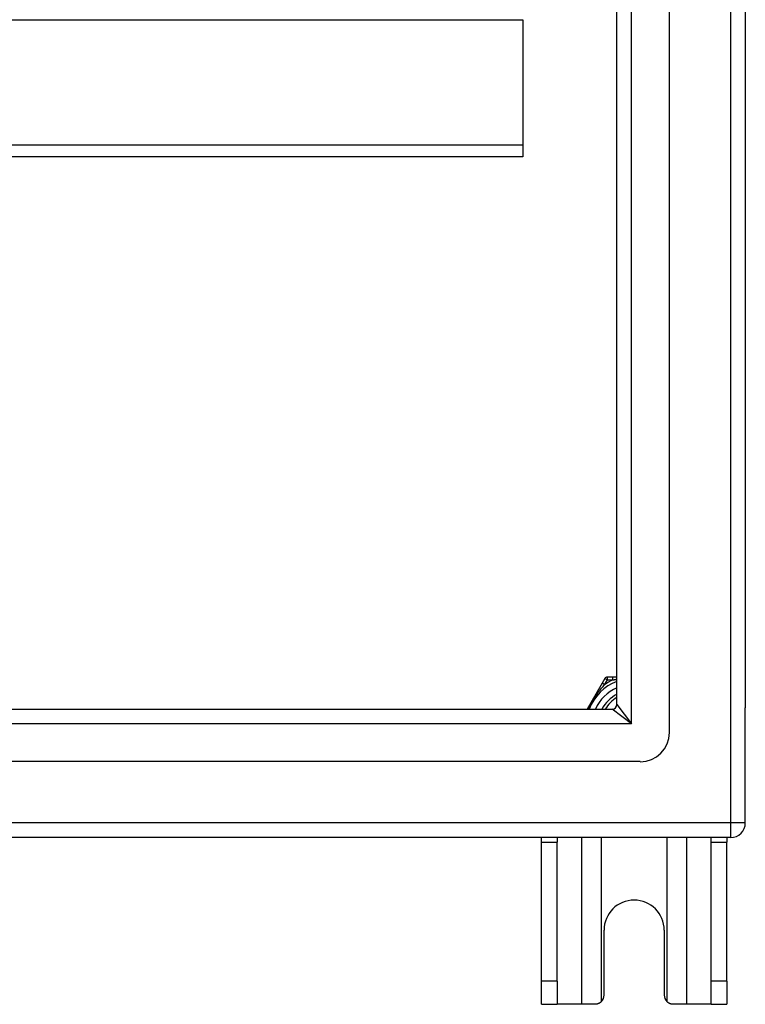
# Model space of a CAD drawing. Header units: inches. Extents: x 56.1 to 140.1, y 40.7 to 61.
# Tile 79 of 89: x 135.2 to 140.1, y 40.7 to 47.4. Entities that reach past the tile are written whole.
import ezdxf

# ---------------------------------------------------------------- set-up
doc = ezdxf.new("R2010")
doc.units = ezdxf.units.IN
doc.header["$MEASUREMENT"] = 0
doc.layers.add('Visible Edges(ANSI)', color=7, linetype='Continuous', lineweight=25)
doc.layers.add('Visible Tangent Edges(ANSI)', color=7, linetype='Continuous', lineweight=25)

msp = doc.modelspace()

# ---------------------------------------------------------------- linework, layer by layer
at = {"layer": 'Visible Edges(ANSI)'}
for p, q in [((139.551, 42.5765), (139.551, 59.1592)), ((140.0628, 58.9938), (140.0628, 42.7419)), ((139.1967, 42.765), (139.1967, 58.9707)), ((138.5628, 47.3848), (138.5628, 46.5386)), ((138.5628, 46.5386), (138.5628, 46.4602)), ((138.5628, 46.4602), (98.9289, 46.4602)), ((139.0966, 42.9088), (138.9957, 42.734)), ((139.115, 42.9407), (139.0966, 42.9088)), ((139.1689, 42.9505), (139.1321, 42.9505)), ((139.1967, 42.9505), (139.1689, 42.9505)), ((98.9599, 42.734), (139.1657, 42.734)), ((140.0628, 41.9669), (140.0628, 42.7419)), ((139.3541, 42.3797), (98.7715, 42.3797)), ((139.9638, 41.8679), (98.9289, 41.8679)), ((138.6878, 41.8369), (138.6878, 41.8679)), ((138.7928, 41.8679), (138.7928, 41.8369)), ((139.8328, 41.8369), (139.8328, 41.8679)), ((139.9378, 41.8679), (139.9378, 41.8369)), ((138.6878, 40.8989), (138.6878, 41.8369)), ((138.7928, 40.8989), (138.7928, 41.8369)), ((139.8328, 40.8989), (139.8328, 41.8369)), ((139.9378, 40.8989), (139.9378, 41.8369)), ((139.1098, 40.8049), (139.1098, 41.2429)), ((139.5158, 41.2429), (139.5158, 40.8049)), ((138.6878, 40.7429), (138.6878, 40.8989)), ((138.7928, 40.8989), (138.7928, 40.7429)), ((139.8328, 40.7429), (139.8328, 40.8989)), ((139.9378, 40.8989), (139.9378, 40.7429)), ((138.6878, 40.7429), (138.7928, 40.7429)), ((138.957, 40.7429), (138.7928, 40.7429)), ((139.0478, 40.7429), (138.957, 40.7429)), ((139.6686, 40.7429), (139.5778, 40.7429)), ((139.8328, 40.7429), (139.6686, 40.7429)), ((139.8328, 40.7429), (139.9378, 40.7429))]:
    msp.add_line(p, q, dxfattribs=at)
at = {"layer": 'Visible Edges(ANSI)', "flags": 128}
for points in [[(139.0916, 40.761), (139.0902, 40.7596), (139.0887, 40.7582), (139.0871, 40.7569), (139.0855, 40.7557), (139.0839, 40.7544), (139.0822, 40.7533), (139.0804, 40.7522), (139.0787, 40.7511), (139.0768, 40.7501), (139.075, 40.7491), (139.0731, 40.7483), (139.0712, 40.7474), (139.0693, 40.7467), (139.0673, 40.746), (139.0654, 40.7454), (139.0634, 40.7449), (139.0614, 40.7444), (139.0594, 40.744), (139.0575, 40.7436), (139.0555, 40.7433), (139.0535, 40.7431), (139.0516, 40.743), (139.0497, 40.7429), (139.0478, 40.7429)], [(139.5778, 40.7429), (139.5759, 40.7429), (139.574, 40.743), (139.5721, 40.7431), (139.5701, 40.7433), (139.5681, 40.7436), (139.5662, 40.744), (139.5642, 40.7444), (139.5622, 40.7449), (139.5602, 40.7454), (139.5583, 40.746), (139.5563, 40.7467), (139.5544, 40.7474), (139.5525, 40.7483), (139.5506, 40.7491), (139.5488, 40.7501), (139.5469, 40.7511), (139.5452, 40.7522), (139.5434, 40.7533), (139.5417, 40.7544), (139.5401, 40.7557), (139.5385, 40.7569), (139.5369, 40.7582), (139.5354, 40.7596), (139.534, 40.761)]]:
    msp.add_lwpolyline(points, dxfattribs=at)
at = {"layer": 'Visible Edges(ANSI)'}
for centre, radius, start, end in [((139.3128, 42.6179), 0.3248, 110.95139, 159.04861), ((139.1321, 42.9308), 0.0197, 90, 150), ((139.3128, 42.6179), 0.2264, 120.86677, 149.13323), ((139.1657, 42.765), 0.031, 270, 0), ((139.3541, 42.5765), 0.1969, 270, 0), ((139.9638, 41.9669), 0.099, 270, 0), ((139.3128, 41.2429), 0.203, 0, 180), ((139.0478, 40.8049), 0.062, 314.93354, 0), ((139.5778, 40.8049), 0.062, 180, 225.06646)]:
    msp.add_arc(centre, radius, start, end, dxfattribs=at)
at = {"layer": 'Visible Tangent Edges(ANSI)'}
for p, q in [((139.9638, 59.7689), (139.9638, 41.9669)), ((139.2957, 42.635), (139.2957, 59.1007)), ((98.9289, 47.3848), (138.5628, 47.3848)), ((138.5628, 46.5386), (98.9289, 46.5386)), ((139.1137, 42.899), (139.0966, 42.9088)), ((139.1137, 42.899), (139.1321, 42.9308)), ((139.115, 42.9407), (139.1321, 42.9308)), ((139.1321, 42.9308), (139.1321, 42.9505)), ((139.1321, 42.9308), (139.1689, 42.9308)), ((139.1689, 42.9308), (139.1689, 42.9505)), ((139.2957, 42.635), (139.1657, 42.734)), ((139.1967, 42.765), (139.2957, 42.635)), ((139.2957, 42.635), (98.8299, 42.635)), ((139.9638, 41.9669), (98.1618, 41.9669)), ((139.9638, 41.9669), (139.9638, 41.8679)), ((140.0628, 41.9669), (139.9638, 41.9669)), ((138.957, 41.8679), (138.957, 40.7429)), ((139.0916, 40.761), (139.0916, 41.8679)), ((139.534, 41.8679), (139.534, 40.761)), ((139.6686, 40.7429), (139.6686, 41.8679)), ((138.6878, 41.8369), (138.7928, 41.8369)), ((139.8328, 41.8369), (139.9378, 41.8369)), ((138.7928, 40.8989), (138.6878, 40.8989)), ((139.9378, 40.8989), (139.8328, 40.8989))]:
    msp.add_line(p, q, dxfattribs=at)
at = {"layer": 'Visible Tangent Edges(ANSI)', "flags": 128}
for points in [[(139.1689, 42.9308), (139.17, 42.9311), (139.1712, 42.9313), (139.1723, 42.9315), (139.1734, 42.9318), (139.1746, 42.932), (139.1757, 42.9322), (139.1769, 42.9325), (139.178, 42.9327), (139.1792, 42.9329), (139.1803, 42.9331), (139.1815, 42.9334), (139.1826, 42.9336), (139.1838, 42.9338), (139.1849, 42.934), (139.1861, 42.9343), (139.1873, 42.9345), (139.1884, 42.9347), (139.1896, 42.9349), (139.1908, 42.9351), (139.192, 42.9353), (139.1931, 42.9355), (139.1943, 42.9357), (139.1955, 42.936), (139.1967, 42.9362)], [(139.003, 42.734), (139.0066, 42.7416), (139.0103, 42.7492), (139.0142, 42.7568), (139.0182, 42.7644), (139.0223, 42.7719), (139.0265, 42.7794), (139.0308, 42.7869), (139.0353, 42.7943), (139.0398, 42.8016), (139.0444, 42.8089), (139.049, 42.816), (139.0538, 42.823), (139.0585, 42.8299), (139.0634, 42.8367), (139.0683, 42.8434), (139.0732, 42.85), (139.0782, 42.8564), (139.0832, 42.8628), (139.0882, 42.8691), (139.0933, 42.8753), (139.0984, 42.8814), (139.1035, 42.8873), (139.1086, 42.8932), (139.1137, 42.899)]]:
    msp.add_lwpolyline(points, dxfattribs=at)
at = {"layer": 'Visible Tangent Edges(ANSI)'}
for radius, start, end in [(0.3445, 114.69133, 125.30867), (0.2854, 114.01003, 155.98997), (0.2461, 118.1642, 151.8358)]:
    msp.add_arc((139.3128, 42.6179), radius, start, end, dxfattribs=at)

doc.saveas('drawing.dxf')
